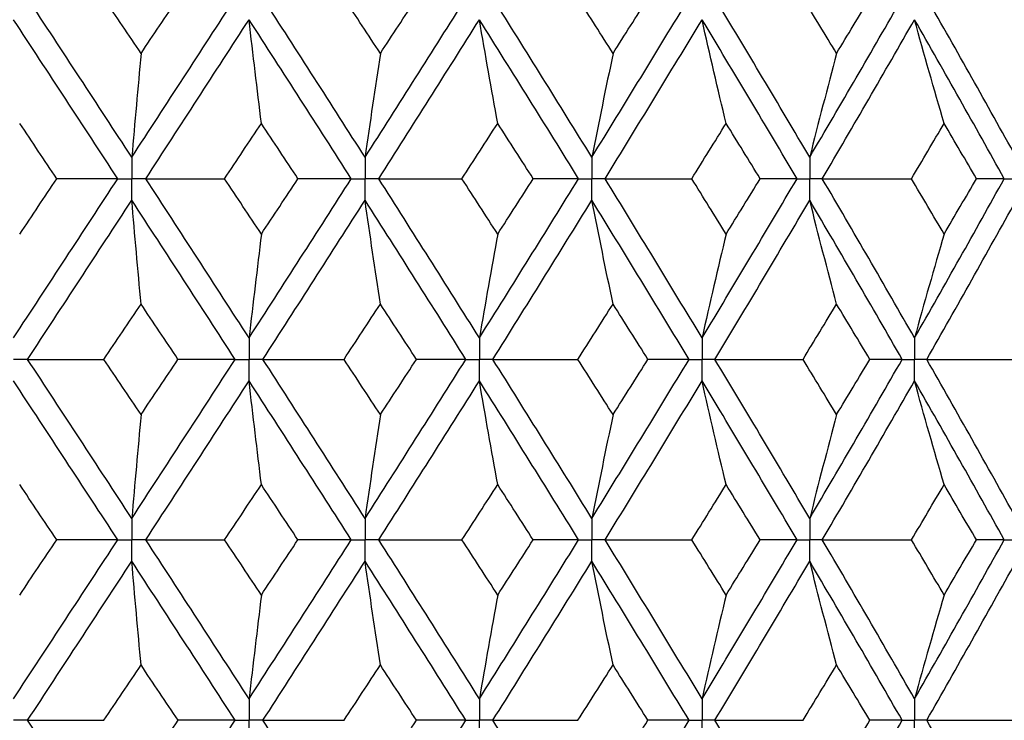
# Paper-space layout '_Left' of a CAD drawing. Header units: millimetres. Extents: x -310 to 25, y -1 to 320.
# Tile 39 of 51: x 2.06 to 10.38, y 38.5 to 44.42. Entities that reach past the tile are written whole.
import ezdxf

# ---------------------------------------------------------------- set-up
doc = ezdxf.new("R2010")
doc.units = ezdxf.units.MM

psp = doc.layouts.new('_Left')

# ---------------------------------------------------------------- linework, layer by layer
at = {"color": 7, "linetype": 'Continuous', "lineweight": 25}
for points in [[(3.0114, 43.257), (2.7189, 43.7053), (2.4254, 44.1532), (2.1314, 44.6)], [(3.0896, 44.1338), (2.9854, 44.2893), (2.8811, 44.4447), (2.7767, 44.6)], [(3.0114, 43.257), (3.3039, 43.7053), (3.5952, 44.1532), (3.8849, 44.6)], [(3.0896, 44.1338), (3.1938, 44.2893), (3.2978, 44.4447), (3.4016, 44.6)], [(4.9823, 43.257), (4.6963, 43.7053), (4.4085, 44.1532), (4.1196, 44.6)], [(5.1117, 44.1338), (5.0098, 44.2893), (4.9077, 44.4447), (4.8055, 44.6)], [(4.9823, 43.257), (5.2684, 43.7053), (5.5526, 44.1532), (5.8345, 44.6)], [(5.1117, 44.1338), (5.2136, 44.2893), (5.3152, 44.4447), (5.4166, 44.6)], [(6.8986, 43.257), (6.6222, 43.7053), (6.3433, 44.1532), (6.0626, 44.6)], [(7.0778, 44.1338), (6.9793, 44.2893), (6.8806, 44.4447), (6.7815, 44.6)], [(6.8986, 43.257), (7.1751, 43.7053), (7.4491, 44.1532), (7.72, 44.6)], [(7.0778, 44.1338), (7.1762, 44.2893), (7.2744, 44.4447), (7.3722, 44.6)], [(8.7394, 43.257), (8.4755, 43.7053), (8.2086, 44.1532), (7.9392, 44.6)], [(8.9663, 44.1338), (8.8723, 44.2893), (8.778, 44.4447), (8.6833, 44.6)], [(8.7394, 43.257), (9.0033, 43.7053), (9.2639, 44.1532), (9.521, 44.6)], [(8.9663, 44.1338), (9.0603, 44.2893), (9.1539, 44.4447), (9.247, 44.6)], [(10.4844, 43.257), (10.236, 43.7053), (9.984, 44.1532), (9.7288, 44.6)], [(2.893, 43.0756), (2.6002, 43.5239), (2.3064, 43.9719), (2.0122, 44.4189)], [(3.1297, 43.0756), (3.4219, 43.5239), (3.713, 43.9719), (4.0023, 44.4189)], [(4.1063, 43.5428), (4.0709, 43.8329), (4.0363, 44.125), (4.0023, 44.4189)], [(4.8665, 43.0756), (4.5799, 43.5239), (4.2917, 43.9719), (4.0023, 44.4189)], [(5.098, 43.0756), (5.3836, 43.5239), (5.6673, 43.9719), (5.9486, 44.4189)], [(6.1031, 43.5428), (6.0506, 43.8329), (5.9991, 44.125), (5.9486, 44.4189)], [(6.7866, 43.0756), (6.5095, 43.5239), (6.23, 43.9719), (5.9486, 44.4189)], [(7.0104, 43.0756), (7.2862, 43.5239), (7.5595, 43.9719), (7.8298, 44.4189)], [(8.033, 43.5428), (7.964, 43.8329), (7.8962, 44.125), (7.8298, 44.4189)], [(8.6324, 43.0756), (8.3677, 43.5239), (8.1, 43.9719), (7.8298, 44.4189)], [(8.846, 43.0756), (9.1091, 43.5239), (9.3689, 43.9719), (9.6251, 44.4189)], [(9.875, 43.5428), (9.7901, 43.8329), (9.7068, 44.125), (9.6251, 44.4189)], [(10.3837, 43.0756), (10.1343, 43.5239), (9.8813, 43.9719), (9.6251, 44.4189)], [(3.0896, 44.1338), (3.063, 43.8434), (3.0369, 43.5511), (3.0114, 43.257)], [(5.1117, 44.1338), (5.0677, 43.8434), (5.0246, 43.5511), (4.9823, 43.257)], [(7.0778, 44.1338), (7.0169, 43.8434), (6.9572, 43.5511), (6.8986, 43.257)], [(8.9663, 44.1338), (8.8892, 43.8434), (8.8135, 43.5511), (8.7394, 43.257)], [(2.3792, 43.0755), (2.2744, 43.2313), (2.1694, 43.3871), (2.0644, 43.5428)], [(3.7958, 43.0755), (3.8995, 43.2313), (4.003, 43.3871), (4.1063, 43.5428)], [(4.4156, 43.0755), (4.3127, 43.2313), (4.2095, 43.3871), (4.1063, 43.5428)], [(5.801, 43.0755), (5.902, 43.2313), (6.0027, 43.3871), (6.1031, 43.5428)], [(6.4036, 43.0755), (6.3037, 43.2313), (6.2035, 43.3871), (6.1031, 43.5428)], [(7.7426, 43.0755), (7.8398, 43.2313), (7.9366, 43.3871), (8.033, 43.5428)], [(8.3214, 43.0755), (8.2256, 43.2313), (8.1295, 43.3871), (8.033, 43.5428)], [(9.5994, 43.0755), (9.6917, 43.2313), (9.7836, 43.3871), (9.875, 43.5428)], [(10.1481, 43.0755), (10.0575, 43.2313), (9.9664, 43.3871), (9.875, 43.5428)], [(2.0122, 41.7307), (2.3066, 42.1789), (2.6003, 42.6274), (2.893, 43.0756)], [(2.0644, 42.6079), (2.1695, 42.7638), (2.2744, 42.9196), (2.3792, 43.0755)], [(2.893, 43.0756), (2.7234, 43.0755), (2.5521, 43.0755), (2.3792, 43.0755)], [(3.1297, 43.0756), (3.3506, 43.0755), (3.5727, 43.0755), (3.7958, 43.0755)], [(4.0023, 41.7307), (3.7128, 42.1789), (3.4218, 42.6274), (3.1297, 43.0756)], [(4.1063, 42.6079), (4.003, 42.7638), (3.8995, 42.9196), (3.7958, 43.0755)], [(4.0023, 41.7307), (4.2919, 42.1789), (4.5801, 42.6274), (4.8665, 43.0756)], [(4.1063, 42.6079), (4.2096, 42.7638), (4.3127, 42.9196), (4.4156, 43.0755)], [(4.8665, 43.0756), (4.718, 43.0755), (4.5677, 43.0755), (4.4156, 43.0755)], [(5.098, 43.0756), (5.3314, 43.0755), (5.5658, 43.0755), (5.801, 43.0755)], [(5.9486, 41.7307), (5.6671, 42.1789), (5.3834, 42.6274), (5.098, 43.0756)], [(6.1031, 42.6079), (6.0026, 42.7638), (5.9019, 42.9196), (5.801, 43.0755)], [(5.9486, 41.7307), (6.2301, 42.1789), (6.5096, 42.6274), (6.7866, 43.0756)], [(6.1031, 42.6079), (6.2035, 42.7638), (6.3037, 42.9196), (6.4036, 43.0755)], [(6.7866, 43.0756), (6.6609, 43.0755), (6.5332, 43.0755), (6.4036, 43.0755)], [(7.0104, 43.0756), (7.2538, 43.0755), (7.4979, 43.0755), (7.7426, 43.0755)], [(7.8298, 41.7307), (7.5593, 42.1789), (7.2861, 42.6274), (7.0104, 43.0756)], [(8.033, 42.6079), (7.9366, 42.7638), (7.8397, 42.9196), (7.7426, 43.0755)], [(7.8298, 41.7307), (8.1002, 42.1789), (8.3679, 42.6274), (8.6324, 43.0756)], [(8.033, 42.6079), (8.1295, 42.7638), (8.2257, 42.9196), (8.3214, 43.0755)], [(8.6324, 43.0756), (8.5308, 43.0755), (8.4271, 43.0755), (8.3214, 43.0755)], [(8.846, 43.0756), (9.0967, 43.0755), (9.3478, 43.0755), (9.5994, 43.0755)], [(9.6251, 41.7307), (9.3688, 42.1789), (9.1089, 42.6274), (8.846, 43.0756)], [(9.875, 42.6079), (9.7835, 42.7638), (9.6917, 42.9196), (9.5994, 43.0755)], [(9.6251, 41.7307), (9.8814, 42.1789), (10.1344, 42.6274), (10.3837, 43.0756)], [(9.875, 42.6079), (9.9665, 42.7638), (10.0575, 42.9196), (10.1481, 43.0755)], [(10.3837, 43.0756), (10.3072, 43.0755), (10.2287, 43.0755), (10.1481, 43.0755)], [(2.1313, 41.5493), (2.4255, 41.9974), (2.719, 42.4459), (3.0114, 42.8941)], [(3.0896, 42.0169), (3.063, 42.3075), (3.0369, 42.5998), (3.0114, 42.8941)], [(3.885, 41.5493), (3.5951, 41.9974), (3.3038, 42.4459), (3.0114, 42.8941)], [(4.1195, 41.5493), (4.4086, 41.9974), (4.6964, 42.4459), (4.9823, 42.8941)], [(5.1117, 42.0169), (5.0677, 42.3075), (5.0246, 42.5998), (4.9823, 42.8941)], [(5.8345, 41.5493), (5.5525, 41.9974), (5.2682, 42.4459), (4.9823, 42.8941)], [(6.0625, 41.5493), (6.3434, 41.9974), (6.6223, 42.4459), (6.8986, 42.8941)], [(7.0778, 42.0169), (7.0169, 42.3075), (6.9572, 42.5998), (6.8986, 42.8941)], [(7.7201, 41.5493), (7.449, 41.9974), (7.175, 42.4459), (6.8986, 42.8941)], [(7.9391, 41.5493), (8.2087, 41.9974), (8.4756, 42.4459), (8.7394, 42.8941)], [(8.9663, 42.0169), (8.8892, 42.3075), (8.8136, 42.5998), (8.7394, 42.8941)], [(9.5211, 41.5493), (9.2639, 41.9974), (9.0032, 42.4459), (8.7394, 42.8941)], [(9.7287, 41.5493), (9.9841, 41.9974), (10.2361, 42.4459), (10.4844, 42.8941)], [(4.1063, 42.6079), (4.0709, 42.3174), (4.0363, 42.025), (4.0023, 41.7307)], [(6.1031, 42.6079), (6.0506, 42.3174), (5.9991, 42.025), (5.9486, 41.7307)], [(8.033, 42.6079), (7.964, 42.3174), (7.8962, 42.025), (7.8298, 41.7307)], [(9.875, 42.6079), (9.7901, 42.3174), (9.7068, 42.025), (9.6251, 41.7307)], [(2.7763, 41.5494), (2.8809, 41.7052), (2.9853, 41.8611), (3.0896, 42.0169)], [(3.402, 41.5494), (3.298, 41.7052), (3.1939, 41.8611), (3.0896, 42.0169)], [(4.805, 41.5494), (4.9075, 41.7052), (5.0097, 41.8611), (5.1117, 42.0169)], [(5.417, 41.5494), (5.3155, 41.7052), (5.2137, 41.8611), (5.1117, 42.0169)], [(6.7811, 41.5494), (6.8803, 41.7052), (6.9792, 41.8611), (7.0778, 42.0169)], [(7.3726, 41.5494), (7.2746, 41.7052), (7.1763, 41.8611), (7.0778, 42.0169)], [(8.6829, 41.5494), (8.7778, 41.7052), (8.8722, 41.8611), (8.9663, 42.0169)], [(9.2474, 41.5494), (9.1541, 41.7052), (9.0604, 41.8611), (8.9663, 42.0169)], [(2.1313, 41.5493), (2.3451, 41.5493), (2.5601, 41.5493), (2.7763, 41.5494)], [(3.0114, 40.2065), (2.7192, 40.6535), (2.4257, 41.101), (2.1313, 41.5493)], [(3.0896, 41.0824), (2.9853, 41.2379), (2.8809, 41.3936), (2.7763, 41.5494)], [(3.0114, 40.2065), (3.3036, 40.6535), (3.5949, 41.101), (3.885, 41.5493)], [(3.0896, 41.0824), (3.1939, 41.2379), (3.298, 41.3936), (3.402, 41.5494)], [(3.885, 41.5493), (3.7257, 41.5493), (3.5647, 41.5493), (3.402, 41.5494)], [(4.1195, 41.5493), (4.347, 41.5493), (4.5755, 41.5493), (4.805, 41.5494)], [(4.9823, 40.2065), (4.6965, 40.6535), (4.4088, 41.101), (4.1195, 41.5493)], [(5.1117, 41.0824), (5.0097, 41.2379), (4.9075, 41.3936), (4.805, 41.5494)], [(4.9823, 40.2065), (5.2681, 40.6535), (5.5523, 41.101), (5.8345, 41.5493)], [(5.1117, 41.0824), (5.2136, 41.2379), (5.3154, 41.3936), (5.417, 41.5494)], [(5.8345, 41.5493), (5.6972, 41.5493), (5.558, 41.5493), (5.417, 41.5494)], [(6.0625, 41.5493), (6.3012, 41.5493), (6.5408, 41.5493), (6.7811, 41.5494)], [(6.8986, 40.2065), (6.6224, 40.6535), (6.3436, 41.101), (6.0625, 41.5493)], [(7.0778, 41.0824), (6.9792, 41.2379), (6.8803, 41.3936), (6.7811, 41.5494)], [(6.8986, 40.2065), (7.1749, 40.6535), (7.4488, 41.101), (7.7201, 41.5493)], [(7.0778, 41.0824), (7.1763, 41.2379), (7.2746, 41.3936), (7.3726, 41.5494)], [(7.7201, 41.5493), (7.6062, 41.5493), (7.4904, 41.5493), (7.3726, 41.5494)], [(7.9391, 41.5493), (8.1865, 41.5493), (8.4344, 41.5493), (8.6829, 41.5494)], [(8.7394, 40.2065), (8.4758, 40.6535), (8.2089, 41.101), (7.9391, 41.5493)], [(8.9663, 41.0824), (8.8722, 41.2379), (8.7778, 41.3936), (8.6829, 41.5494)], [(8.7394, 40.2065), (9.003, 40.6535), (9.2637, 41.101), (9.5211, 41.5493)], [(8.9663, 41.0824), (9.0604, 41.2379), (9.1541, 41.3936), (9.2474, 41.5494)], [(9.5211, 41.5493), (9.4319, 41.5493), (9.3407, 41.5493), (9.2474, 41.5494)], [(9.7287, 41.5493), (9.982, 41.5493), (10.2356, 41.5493), (10.4896, 41.5494)], [(10.4844, 40.2065), (10.2363, 40.6535), (9.9843, 41.101), (9.7287, 41.5493)], [(2.8929, 40.0253), (2.6004, 40.4724), (2.3067, 40.9196), (2.0122, 41.3679)], [(3.1298, 40.0253), (3.4217, 40.4724), (3.7126, 40.9196), (4.0023, 41.3679)], [(4.1063, 40.4913), (4.0709, 40.7816), (4.0363, 41.0738), (4.0023, 41.3679)], [(4.8664, 40.0253), (4.5801, 40.4724), (4.292, 40.9196), (4.0023, 41.3679)], [(5.098, 40.0253), (5.3834, 40.4724), (5.667, 40.9196), (5.9486, 41.3679)], [(6.1031, 40.4913), (6.0506, 40.7816), (5.9991, 41.0738), (5.9486, 41.3679)], [(6.7866, 40.0253), (6.5097, 40.4724), (6.2303, 40.9196), (5.9486, 41.3679)], [(7.0105, 40.0253), (7.286, 40.4724), (7.5592, 40.9196), (7.8298, 41.3679)], [(8.033, 40.4913), (7.9639, 40.7816), (7.8962, 41.0738), (7.8298, 41.3679)], [(8.6324, 40.0253), (8.3679, 40.4724), (8.1003, 40.9196), (7.8298, 41.3679)], [(8.8461, 40.0253), (9.1089, 40.4724), (9.3686, 40.9196), (9.6251, 41.3679)], [(9.875, 40.4913), (9.79, 40.7816), (9.7067, 41.0738), (9.6251, 41.3679)], [(10.3836, 40.0253), (10.1345, 40.4724), (9.8816, 40.9196), (9.6251, 41.3679)], [(3.0896, 41.0824), (3.063, 40.7922), (3.0369, 40.5003), (3.0114, 40.2065)], [(5.1117, 41.0824), (5.0677, 40.7922), (5.0246, 40.5003), (4.9823, 40.2065)], [(7.0778, 41.0824), (7.0169, 40.7922), (6.9572, 40.5003), (6.8986, 40.2065)], [(8.9663, 41.0824), (8.8892, 40.7922), (8.8136, 40.5003), (8.7394, 40.2065)], [(2.3788, 40.0252), (2.2741, 40.1805), (2.1693, 40.3358), (2.0644, 40.4913)], [(3.7963, 40.0252), (3.8997, 40.1805), (4.0031, 40.3358), (4.1063, 40.4913)], [(4.4152, 40.0252), (4.3124, 40.1805), (4.2094, 40.3358), (4.1063, 40.4913)], [(5.8014, 40.0252), (5.9022, 40.1805), (6.0028, 40.3358), (6.1031, 40.4913)], [(6.4032, 40.0252), (6.3034, 40.1805), (6.2034, 40.3358), (6.1031, 40.4913)], [(7.743, 40.0252), (7.84, 40.1805), (7.9367, 40.3358), (8.033, 40.4913)], [(8.321, 40.0252), (8.2254, 40.1805), (8.1294, 40.3358), (8.033, 40.4913)], [(9.5997, 40.0252), (9.6919, 40.1805), (9.7836, 40.3358), (9.875, 40.4913)], [(10.1477, 40.0252), (10.0573, 40.1805), (9.9664, 40.3358), (9.875, 40.4913)], [(2.0122, 38.6818), (2.3067, 39.1302), (2.6004, 39.5783), (2.8929, 40.0253)], [(2.0644, 39.5588), (2.1693, 39.7143), (2.2741, 39.8698), (2.3788, 40.0252)], [(2.8929, 40.0253), (2.7232, 40.0253), (2.5518, 40.0253), (2.3788, 40.0252)], [(3.1298, 40.0253), (3.3508, 40.0253), (3.573, 40.0253), (3.7963, 40.0252)], [(4.0023, 38.6818), (3.7127, 39.1302), (3.4217, 39.5783), (3.1298, 40.0253)], [(4.1063, 39.5588), (4.0031, 39.7143), (3.8997, 39.8698), (3.7963, 40.0252)], [(4.0023, 38.6818), (4.292, 39.1302), (4.5802, 39.5783), (4.8664, 40.0253)], [(4.1063, 39.5588), (4.2094, 39.7143), (4.3124, 39.8698), (4.4152, 40.0252)], [(4.8664, 40.0253), (4.7178, 40.0253), (4.5673, 40.0253), (4.4152, 40.0252)], [(5.098, 40.0253), (5.3316, 40.0253), (5.5661, 40.0253), (5.8014, 40.0252)], [(5.9486, 38.6818), (5.667, 39.1302), (5.3833, 39.5783), (5.098, 40.0253)], [(6.1031, 39.5588), (6.0028, 39.7143), (5.9022, 39.8698), (5.8014, 40.0252)], [(5.9486, 38.6818), (6.2303, 39.1302), (6.5097, 39.5783), (6.7866, 40.0253)], [(6.1031, 39.5588), (6.2034, 39.7143), (6.3034, 39.8698), (6.4032, 40.0252)], [(6.7866, 40.0253), (6.6607, 40.0253), (6.5329, 40.0253), (6.4032, 40.0252)], [(7.0105, 40.0253), (7.254, 40.0253), (7.4982, 40.0253), (7.743, 40.0252)], [(7.8298, 38.6818), (7.5592, 39.1302), (7.286, 39.5783), (7.0105, 40.0253)], [(8.033, 39.5588), (7.9367, 39.7143), (7.84, 39.8698), (7.743, 40.0252)], [(7.8298, 38.6818), (8.1003, 39.1302), (8.368, 39.5783), (8.6324, 40.0253)], [(8.033, 39.5588), (8.1294, 39.7143), (8.2254, 39.8698), (8.321, 40.0252)], [(8.6324, 40.0253), (8.5306, 40.0253), (8.4268, 40.0253), (8.321, 40.0252)], [(8.8461, 40.0253), (9.0968, 40.0253), (9.3481, 40.0253), (9.5997, 40.0252)], [(9.6251, 38.6818), (9.3686, 39.1302), (9.1088, 39.5783), (8.8461, 40.0253)], [(9.875, 39.5588), (9.7837, 39.7143), (9.6919, 39.8698), (9.5997, 40.0252)], [(9.6251, 38.6818), (9.8815, 39.1302), (10.1345, 39.5783), (10.3836, 40.0253)], [(9.875, 39.5588), (9.9663, 39.7143), (10.0573, 39.8698), (10.1477, 40.0252)], [(10.3836, 40.0253), (10.3071, 40.0253), (10.2284, 40.0253), (10.1477, 40.0252)], [(2.1313, 38.5004), (2.4257, 38.9488), (2.7192, 39.397), (3.0114, 39.8441)], [(3.0896, 38.9678), (3.063, 39.2581), (3.037, 39.5502), (3.0114, 39.8441)], [(3.885, 38.5004), (3.595, 38.9488), (3.3036, 39.397), (3.0114, 39.8441)], [(4.1195, 38.5004), (4.4088, 38.9488), (4.6965, 39.397), (4.9823, 39.8441)], [(5.1117, 38.9678), (5.0677, 39.2581), (5.0246, 39.5502), (4.9823, 39.8441)], [(5.8345, 38.5004), (5.5523, 38.9488), (5.2681, 39.397), (4.9823, 39.8441)], [(6.0625, 38.5004), (6.3436, 38.9488), (6.6224, 39.397), (6.8986, 39.8441)], [(7.0778, 38.9678), (7.0169, 39.2581), (6.9572, 39.5502), (6.8986, 39.8441)], [(7.7201, 38.5004), (7.4488, 38.9488), (7.1749, 39.397), (6.8986, 39.8441)], [(7.9391, 38.5004), (8.2089, 38.9488), (8.4758, 39.397), (8.7394, 39.8441)], [(8.9663, 38.9678), (8.8892, 39.2581), (8.8136, 39.5502), (8.7394, 39.8441)], [(9.5211, 38.5004), (9.2637, 38.9488), (9.003, 39.397), (8.7394, 39.8441)], [(9.7287, 38.5004), (9.9842, 38.9488), (10.2363, 39.397), (10.4844, 39.8441)], [(4.1063, 39.5588), (4.0709, 39.2684), (4.0363, 38.976), (4.0023, 38.6818)], [(6.1031, 39.5588), (6.0506, 39.2684), (5.9991, 38.976), (5.9486, 38.6818)], [(8.033, 39.5588), (7.9639, 39.2684), (7.8962, 38.976), (7.8298, 38.6818)], [(9.875, 39.5588), (9.79, 39.2684), (9.7067, 38.976), (9.6251, 38.6818)], [(2.7762, 38.5004), (2.8808, 38.6562), (2.9853, 38.812), (3.0896, 38.9678)], [(3.4021, 38.5004), (3.2981, 38.6562), (3.1939, 38.812), (3.0896, 38.9678)], [(4.805, 38.5004), (4.9074, 38.6562), (5.0097, 38.812), (5.1117, 38.9678)], [(5.4171, 38.5004), (5.3155, 38.6562), (5.2137, 38.812), (5.1117, 38.9678)], [(6.7811, 38.5004), (6.8803, 38.6562), (6.9792, 38.812), (7.0778, 38.9678)], [(7.3726, 38.5004), (7.2747, 38.6562), (7.1764, 38.812), (7.0778, 38.9678)], [(8.6829, 38.5004), (8.7777, 38.6562), (8.8722, 38.812), (8.9663, 38.9678)], [(9.2475, 38.5004), (9.1541, 38.6562), (9.0604, 38.812), (8.9663, 38.9678)], [(2.1313, 38.5004), (2.3451, 38.5004), (2.5601, 38.5004), (2.7762, 38.5004)], [(3.0114, 37.1556), (2.7191, 37.6036), (2.4256, 38.0521), (2.1313, 38.5004)], [(3.0114, 37.1556), (3.3037, 37.6036), (3.5951, 38.0521), (3.885, 38.5004)], [(3.0896, 38.0327), (3.1939, 38.1886), (3.2981, 38.3445), (3.4021, 38.5004)], [(3.885, 38.5004), (3.7258, 38.5004), (3.5648, 38.5004), (3.4021, 38.5004)], [(4.1195, 38.5004), (4.347, 38.5004), (4.5755, 38.5004), (4.805, 38.5004)], [(4.9823, 37.1556), (4.6964, 37.6036), (4.4087, 38.0521), (4.1195, 38.5004)], [(4.9823, 37.1556), (5.2682, 37.6036), (5.5524, 38.0521), (5.8345, 38.5004)], [(5.1117, 38.0327), (5.2137, 38.1886), (5.3155, 38.3445), (5.4171, 38.5004)], [(5.8345, 38.5004), (5.6972, 38.5004), (5.5581, 38.5004), (5.4171, 38.5004)], [(6.0625, 38.5004), (6.3012, 38.5004), (6.5408, 38.5004), (6.7811, 38.5004)], [(6.8986, 37.1556), (6.6223, 37.6036), (6.3435, 38.0521), (6.0625, 38.5004)], [(6.8986, 37.1556), (7.175, 37.6036), (7.4489, 38.0521), (7.7201, 38.5004)], [(7.0778, 38.0327), (7.1764, 38.1886), (7.2747, 38.3445), (7.3726, 38.5004)], [(7.7201, 38.5004), (7.6063, 38.5004), (7.4904, 38.5004), (7.3726, 38.5004)], [(7.9391, 38.5004), (8.1864, 38.5004), (8.4344, 38.5004), (8.6829, 38.5004)], [(8.7394, 37.1556), (8.4757, 37.6036), (8.2088, 38.0521), (7.9391, 38.5004)], [(8.7394, 37.1556), (9.0031, 37.6036), (9.2638, 38.0521), (9.5211, 38.5004)], [(8.9663, 38.0327), (9.0604, 38.1886), (9.1541, 38.3445), (9.2475, 38.5004)], [(9.5211, 38.5004), (9.4319, 38.5004), (9.3407, 38.5004), (9.2475, 38.5004)], [(9.7287, 38.5004), (9.9819, 38.5004), (10.2356, 38.5004), (10.4895, 38.5004)], [(10.4844, 37.1556), (10.2362, 37.6036), (9.9841, 38.0521), (9.7287, 38.5004)]]:
    psp.add_open_spline(points, degree=3, dxfattribs=at)
for points, knots in [([(3.0114, 43.257), (3.0114, 43.2081), (3.0114, 43.1592), (3.0114, 43.1102), (3.0114, 43.0987), (3.0114, 43.0871), (3.0114, 43.0756)], [0, 0, 0, 0, 0.0001467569, 0.0001467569, 0.0001467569, 0.0001814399, 0.0001814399, 0.0001814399, 0.0001814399]), ([(4.9823, 43.257), (4.9823, 43.2081), (4.9823, 43.1592), (4.9823, 43.1102), (4.9823, 43.0987), (4.9823, 43.0871), (4.9823, 43.0756)], [0, 0, 0, 0, 0.0001467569, 0.0001467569, 0.0001467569, 0.0001814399, 0.0001814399, 0.0001814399, 0.0001814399]), ([(6.8986, 43.257), (6.8986, 43.2081), (6.8986, 43.1592), (6.8986, 43.1102), (6.8986, 43.0987), (6.8986, 43.0871), (6.8986, 43.0756)], [0, 0, 0, 0, 0.0001467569, 0.0001467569, 0.0001467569, 0.0001814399, 0.0001814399, 0.0001814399, 0.0001814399]), ([(8.7394, 43.257), (8.7394, 43.2081), (8.7393, 43.1592), (8.7393, 43.1102), (8.7393, 43.0987), (8.7393, 43.0871), (8.7393, 43.0756)], [0, 0, 0, 0, 0.0001467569, 0.0001467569, 0.0001467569, 0.0001814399, 0.0001814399, 0.0001814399, 0.0001814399]), ([(2.893, 43.0756), (2.921, 43.0756), (2.9491, 43.0756), (2.9771, 43.0756), (2.9885, 43.0756), (2.9999, 43.0756), (3.0114, 43.0756)], [0, 0, 0, 0, 0.0000851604, 0.0000851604, 0.0000851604, 0.0001198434, 0.0001198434, 0.0001198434, 0.0001198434]), ([(3.0114, 42.8941), (3.0114, 42.943), (3.0114, 42.9919), (3.0114, 43.0409), (3.0114, 43.0524), (3.0114, 43.064), (3.0114, 43.0756)], [0, 0, 0, 0, 0.0001467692, 0.0001467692, 0.0001467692, 0.0001814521, 0.0001814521, 0.0001814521, 0.0001814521]), ([(3.1297, 43.0756), (3.1017, 43.0756), (3.0737, 43.0756), (3.0456, 43.0756), (3.0342, 43.0756), (3.0228, 43.0756), (3.0114, 43.0756)], [0, 0, 0, 0, 0.0000851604, 0.0000851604, 0.0000851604, 0.0001198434, 0.0001198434, 0.0001198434, 0.0001198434]), ([(4.8665, 43.0756), (4.8939, 43.0756), (4.9213, 43.0756), (4.9488, 43.0756), (4.9599, 43.0756), (4.9711, 43.0756), (4.9823, 43.0756)], [0, 0, 0, 0, 0.0000851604, 0.0000851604, 0.0000851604, 0.0001198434, 0.0001198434, 0.0001198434, 0.0001198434]), ([(4.9823, 42.8941), (4.9823, 42.943), (4.9823, 42.9919), (4.9823, 43.0409), (4.9823, 43.0524), (4.9823, 43.064), (4.9823, 43.0756)], [0, 0, 0, 0, 0.0001467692, 0.0001467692, 0.0001467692, 0.0001814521, 0.0001814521, 0.0001814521, 0.0001814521]), ([(5.098, 43.0756), (5.0706, 43.0756), (5.0432, 43.0756), (5.0158, 43.0756), (5.0046, 43.0756), (4.9934, 43.0756), (4.9823, 43.0756)], [0, 0, 0, 0, 0.0000851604, 0.0000851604, 0.0000851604, 0.0001198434, 0.0001198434, 0.0001198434, 0.0001198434]), ([(6.7866, 43.0756), (6.8132, 43.0756), (6.8397, 43.0756), (6.8662, 43.0756), (6.877, 43.0756), (6.8878, 43.0756), (6.8986, 43.0756)], [0, 0, 0, 0, 0.0000851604, 0.0000851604, 0.0000851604, 0.0001198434, 0.0001198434, 0.0001198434, 0.0001198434]), ([(6.8986, 42.8941), (6.8986, 42.943), (6.8986, 42.9919), (6.8986, 43.0409), (6.8986, 43.0524), (6.8986, 43.064), (6.8986, 43.0756)], [0, 0, 0, 0, 0.0001467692, 0.0001467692, 0.0001467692, 0.0001814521, 0.0001814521, 0.0001814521, 0.0001814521]), ([(7.0104, 43.0756), (6.9839, 43.0756), (6.9574, 43.0756), (6.931, 43.0756), (6.9202, 43.0756), (6.9094, 43.0756), (6.8986, 43.0756)], [0, 0, 0, 0, 0.0000851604, 0.0000851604, 0.0000851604, 0.0001198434, 0.0001198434, 0.0001198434, 0.0001198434]), ([(8.6324, 43.0756), (8.6578, 43.0756), (8.6831, 43.0756), (8.7084, 43.0756), (8.7187, 43.0756), (8.729, 43.0756), (8.7393, 43.0756)], [0, 0, 0, 0, 0.0000851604, 0.0000851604, 0.0000851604, 0.0001198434, 0.0001198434, 0.0001198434, 0.0001198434]), ([(8.7394, 42.8941), (8.7394, 42.943), (8.7393, 42.9919), (8.7393, 43.0409), (8.7393, 43.0524), (8.7393, 43.064), (8.7393, 43.0756)], [0, 0, 0, 0, 0.0001467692, 0.0001467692, 0.0001467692, 0.0001814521, 0.0001814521, 0.0001814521, 0.0001814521]), ([(8.846, 43.0756), (8.8208, 43.0756), (8.7955, 43.0756), (8.7702, 43.0756), (8.7599, 43.0756), (8.7496, 43.0756), (8.7393, 43.0756)], [0, 0, 0, 0, 0.0000851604, 0.0000851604, 0.0000851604, 0.0001198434, 0.0001198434, 0.0001198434, 0.0001198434]), ([(10.3837, 43.0756), (10.4075, 43.0756), (10.4314, 43.0756), (10.4552, 43.0756), (10.4649, 43.0756), (10.4746, 43.0756), (10.4843, 43.0756)], [0, 0, 0, 0, 0.0000851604, 0.0000851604, 0.0000851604, 0.0001198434, 0.0001198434, 0.0001198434, 0.0001198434]), ([(4.0023, 41.7307), (4.0023, 41.6818), (4.0023, 41.6329), (4.0023, 41.584), (4.0023, 41.5724), (4.0023, 41.5609), (4.0023, 41.5493)], [0, 0, 0, 0, 0.0001467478, 0.0001467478, 0.0001467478, 0.0001814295, 0.0001814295, 0.0001814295, 0.0001814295]), ([(5.9486, 41.7307), (5.9486, 41.6818), (5.9486, 41.6329), (5.9486, 41.584), (5.9486, 41.5724), (5.9486, 41.5609), (5.9486, 41.5493)], [0, 0, 0, 0, 0.0001467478, 0.0001467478, 0.0001467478, 0.0001814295, 0.0001814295, 0.0001814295, 0.0001814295]), ([(7.8298, 41.7307), (7.8297, 41.6818), (7.8297, 41.6329), (7.8297, 41.584), (7.8297, 41.5724), (7.8297, 41.5609), (7.8297, 41.5493)], [0, 0, 0, 0, 0.0001467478, 0.0001467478, 0.0001467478, 0.0001814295, 0.0001814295, 0.0001814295, 0.0001814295]), ([(9.6251, 41.7307), (9.625, 41.6818), (9.625, 41.6329), (9.625, 41.584), (9.625, 41.5724), (9.625, 41.5609), (9.625, 41.5493)], [0, 0, 0, 0, 0.0001467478, 0.0001467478, 0.0001467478, 0.0001814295, 0.0001814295, 0.0001814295, 0.0001814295]), ([(2.1313, 41.5493), (2.1031, 41.5493), (2.0749, 41.5493), (2.0467, 41.5493), (2.0352, 41.5493), (2.0237, 41.5493), (2.0122, 41.5493)], [0, 0, 0, 0, 0.0000851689, 0.0000851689, 0.0000851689, 0.0001198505, 0.0001198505, 0.0001198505, 0.0001198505]), ([(3.885, 41.5493), (3.9128, 41.5493), (3.9406, 41.5493), (3.9684, 41.5493), (3.9797, 41.5493), (3.991, 41.5493), (4.0023, 41.5493)], [0, 0, 0, 0, 0.0000851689, 0.0000851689, 0.0000851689, 0.0001198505, 0.0001198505, 0.0001198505, 0.0001198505]), ([(4.0023, 41.3679), (4.0023, 41.4168), (4.0023, 41.4657), (4.0023, 41.5146), (4.0023, 41.5262), (4.0023, 41.5378), (4.0023, 41.5493)], [0, 0, 0, 0, 0.0001467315, 0.0001467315, 0.0001467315, 0.0001814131, 0.0001814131, 0.0001814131, 0.0001814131]), ([(4.1195, 41.5493), (4.0917, 41.5493), (4.064, 41.5493), (4.0362, 41.5493), (4.0249, 41.5493), (4.0136, 41.5493), (4.0023, 41.5493)], [0, 0, 0, 0, 0.0000851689, 0.0000851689, 0.0000851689, 0.0001198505, 0.0001198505, 0.0001198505, 0.0001198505]), ([(5.8345, 41.5493), (5.8616, 41.5493), (5.8886, 41.5493), (5.9156, 41.5493), (5.9266, 41.5493), (5.9376, 41.5493), (5.9486, 41.5493)], [0, 0, 0, 0, 0.0000851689, 0.0000851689, 0.0000851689, 0.0001198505, 0.0001198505, 0.0001198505, 0.0001198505]), ([(5.9486, 41.3679), (5.9486, 41.4168), (5.9486, 41.4657), (5.9486, 41.5146), (5.9486, 41.5262), (5.9486, 41.5378), (5.9486, 41.5493)], [0, 0, 0, 0, 0.0001467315, 0.0001467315, 0.0001467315, 0.0001814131, 0.0001814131, 0.0001814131, 0.0001814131]), ([(6.0625, 41.5493), (6.0355, 41.5493), (6.0085, 41.5493), (5.9816, 41.5493), (5.9706, 41.5493), (5.9596, 41.5493), (5.9486, 41.5493)], [0, 0, 0, 0, 0.0000851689, 0.0000851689, 0.0000851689, 0.0001198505, 0.0001198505, 0.0001198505, 0.0001198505]), ([(7.7201, 41.5493), (7.7461, 41.5493), (7.772, 41.5493), (7.798, 41.5493), (7.8086, 41.5493), (7.8191, 41.5493), (7.8297, 41.5493)], [0, 0, 0, 0, 0.0000851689, 0.0000851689, 0.0000851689, 0.0001198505, 0.0001198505, 0.0001198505, 0.0001198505]), ([(7.8298, 41.3679), (7.8297, 41.4168), (7.8297, 41.4657), (7.8297, 41.5146), (7.8297, 41.5262), (7.8297, 41.5378), (7.8297, 41.5493)], [0, 0, 0, 0, 0.0001467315, 0.0001467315, 0.0001467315, 0.0001814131, 0.0001814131, 0.0001814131, 0.0001814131]), ([(7.9391, 41.5493), (7.9132, 41.5493), (7.8873, 41.5493), (7.8614, 41.5493), (7.8508, 41.5493), (7.8402, 41.5493), (7.8297, 41.5493)], [0, 0, 0, 0, 0.0000851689, 0.0000851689, 0.0000851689, 0.0001198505, 0.0001198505, 0.0001198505, 0.0001198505]), ([(9.5211, 41.5493), (9.5457, 41.5493), (9.5704, 41.5493), (9.595, 41.5493), (9.605, 41.5493), (9.615, 41.5493), (9.625, 41.5493)], [0, 0, 0, 0, 0.0000851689, 0.0000851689, 0.0000851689, 0.0001198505, 0.0001198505, 0.0001198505, 0.0001198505]), ([(9.6251, 41.3679), (9.625, 41.4168), (9.625, 41.4657), (9.625, 41.5146), (9.625, 41.5262), (9.625, 41.5378), (9.625, 41.5493)], [0, 0, 0, 0, 0.0001467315, 0.0001467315, 0.0001467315, 0.0001814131, 0.0001814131, 0.0001814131, 0.0001814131]), ([(9.7287, 41.5493), (9.7042, 41.5493), (9.6796, 41.5493), (9.655, 41.5493), (9.645, 41.5493), (9.635, 41.5493), (9.625, 41.5493)], [0, 0, 0, 0, 0.0000851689, 0.0000851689, 0.0000851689, 0.0001198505, 0.0001198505, 0.0001198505, 0.0001198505]), ([(3.0114, 40.2065), (3.0114, 40.1577), (3.0114, 40.1089), (3.0114, 40.06), (3.0114, 40.0485), (3.0114, 40.0369), (3.0114, 40.0253)], [0, 0, 0, 0, 0.000146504, 0.000146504, 0.000146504, 0.0001811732, 0.0001811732, 0.0001811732, 0.0001811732]), ([(4.9823, 40.2065), (4.9823, 40.1577), (4.9823, 40.1089), (4.9823, 40.06), (4.9823, 40.0485), (4.9823, 40.0369), (4.9823, 40.0253)], [0, 0, 0, 0, 0.000146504, 0.000146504, 0.000146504, 0.0001811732, 0.0001811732, 0.0001811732, 0.0001811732]), ([(6.8986, 40.2065), (6.8986, 40.1577), (6.8986, 40.1089), (6.8986, 40.06), (6.8986, 40.0485), (6.8986, 40.0369), (6.8986, 40.0253)], [0, 0, 0, 0, 0.000146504, 0.000146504, 0.000146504, 0.0001811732, 0.0001811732, 0.0001811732, 0.0001811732]), ([(8.7394, 40.2065), (8.7394, 40.1577), (8.7393, 40.1089), (8.7393, 40.06), (8.7393, 40.0485), (8.7393, 40.0369), (8.7393, 40.0253)], [0, 0, 0, 0, 0.000146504, 0.000146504, 0.000146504, 0.0001811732, 0.0001811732, 0.0001811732, 0.0001811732]), ([(2.8929, 40.0253), (2.921, 40.0253), (2.949, 40.0253), (2.9771, 40.0253), (2.9885, 40.0253), (2.9999, 40.0253), (3.0114, 40.0253)], [0, 0, 0, 0, 0.0000852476, 0.0000852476, 0.0000852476, 0.0001199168, 0.0001199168, 0.0001199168, 0.0001199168]), ([(3.0114, 39.8441), (3.0114, 39.893), (3.0114, 39.9418), (3.0114, 39.9907), (3.0114, 40.0022), (3.0114, 40.0138), (3.0114, 40.0253)], [0, 0, 0, 0, 0.0001465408, 0.0001465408, 0.0001465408, 0.0001812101, 0.0001812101, 0.0001812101, 0.0001812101]), ([(3.1298, 40.0253), (3.1017, 40.0253), (3.0737, 40.0253), (3.0456, 40.0253), (3.0342, 40.0253), (3.0228, 40.0253), (3.0114, 40.0253)], [0, 0, 0, 0, 0.0000852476, 0.0000852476, 0.0000852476, 0.0001199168, 0.0001199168, 0.0001199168, 0.0001199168]), ([(4.8664, 40.0253), (4.8939, 40.0253), (4.9213, 40.0253), (4.9488, 40.0253), (4.9599, 40.0253), (4.9711, 40.0253), (4.9823, 40.0253)], [0, 0, 0, 0, 0.0000852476, 0.0000852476, 0.0000852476, 0.0001199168, 0.0001199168, 0.0001199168, 0.0001199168]), ([(4.9823, 39.8441), (4.9823, 39.893), (4.9823, 39.9418), (4.9823, 39.9907), (4.9823, 40.0022), (4.9823, 40.0138), (4.9823, 40.0253)], [0, 0, 0, 0, 0.0001465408, 0.0001465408, 0.0001465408, 0.0001812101, 0.0001812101, 0.0001812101, 0.0001812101]), ([(5.098, 40.0253), (5.0706, 40.0253), (5.0432, 40.0253), (5.0158, 40.0253), (5.0046, 40.0253), (4.9934, 40.0253), (4.9823, 40.0253)], [0, 0, 0, 0, 0.0000852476, 0.0000852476, 0.0000852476, 0.0001199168, 0.0001199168, 0.0001199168, 0.0001199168]), ([(6.7866, 40.0253), (6.8131, 40.0253), (6.8397, 40.0253), (6.8662, 40.0253), (6.877, 40.0253), (6.8878, 40.0253), (6.8986, 40.0253)], [0, 0, 0, 0, 0.0000852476, 0.0000852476, 0.0000852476, 0.0001199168, 0.0001199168, 0.0001199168, 0.0001199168]), ([(6.8986, 39.8441), (6.8986, 39.893), (6.8986, 39.9418), (6.8986, 39.9907), (6.8986, 40.0022), (6.8986, 40.0138), (6.8986, 40.0253)], [0, 0, 0, 0, 0.0001465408, 0.0001465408, 0.0001465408, 0.0001812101, 0.0001812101, 0.0001812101, 0.0001812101]), ([(7.0105, 40.0253), (6.984, 40.0253), (6.9575, 40.0253), (6.9309, 40.0253), (6.9202, 40.0253), (6.9094, 40.0253), (6.8986, 40.0253)], [0, 0, 0, 0, 0.0000852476, 0.0000852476, 0.0000852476, 0.0001199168, 0.0001199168, 0.0001199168, 0.0001199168]), ([(8.6324, 40.0253), (8.6577, 40.0253), (8.6831, 40.0253), (8.7084, 40.0253), (8.7187, 40.0253), (8.729, 40.0253), (8.7393, 40.0253)], [0, 0, 0, 0, 0.0000852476, 0.0000852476, 0.0000852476, 0.0001199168, 0.0001199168, 0.0001199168, 0.0001199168]), ([(8.7394, 39.8441), (8.7394, 39.893), (8.7393, 39.9418), (8.7393, 39.9907), (8.7393, 40.0022), (8.7393, 40.0138), (8.7393, 40.0253)], [0, 0, 0, 0, 0.0001465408, 0.0001465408, 0.0001465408, 0.0001812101, 0.0001812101, 0.0001812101, 0.0001812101]), ([(8.8461, 40.0253), (8.8208, 40.0253), (8.7955, 40.0253), (8.7702, 40.0253), (8.7599, 40.0253), (8.7496, 40.0253), (8.7393, 40.0253)], [0, 0, 0, 0, 0.0000852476, 0.0000852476, 0.0000852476, 0.0001199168, 0.0001199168, 0.0001199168, 0.0001199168]), ([(10.3836, 40.0253), (10.4075, 40.0253), (10.4314, 40.0253), (10.4552, 40.0253), (10.4649, 40.0253), (10.4746, 40.0253), (10.4843, 40.0253)], [0, 0, 0, 0, 0.0000852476, 0.0000852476, 0.0000852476, 0.0001199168, 0.0001199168, 0.0001199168, 0.0001199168]), ([(4.0023, 38.6818), (4.0023, 38.6329), (4.0023, 38.584), (4.0023, 38.5351), (4.0023, 38.5235), (4.0023, 38.512), (4.0023, 38.5004)], [0, 0, 0, 0, 0.0001467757, 0.0001467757, 0.0001467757, 0.0001814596, 0.0001814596, 0.0001814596, 0.0001814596]), ([(5.9486, 38.6818), (5.9486, 38.6329), (5.9486, 38.584), (5.9486, 38.5351), (5.9486, 38.5235), (5.9486, 38.512), (5.9486, 38.5004)], [0, 0, 0, 0, 0.0001467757, 0.0001467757, 0.0001467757, 0.0001814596, 0.0001814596, 0.0001814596, 0.0001814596]), ([(7.8298, 38.6818), (7.8297, 38.6329), (7.8297, 38.584), (7.8297, 38.5351), (7.8297, 38.5235), (7.8297, 38.512), (7.8297, 38.5004)], [0, 0, 0, 0, 0.0001467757, 0.0001467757, 0.0001467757, 0.0001814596, 0.0001814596, 0.0001814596, 0.0001814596]), ([(9.6251, 38.6818), (9.625, 38.6329), (9.625, 38.584), (9.625, 38.5351), (9.625, 38.5235), (9.625, 38.512), (9.625, 38.5004)], [0, 0, 0, 0, 0.0001467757, 0.0001467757, 0.0001467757, 0.0001814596, 0.0001814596, 0.0001814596, 0.0001814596]), ([(2.1313, 38.5004), (2.1031, 38.5004), (2.0749, 38.5004), (2.0467, 38.5004), (2.0352, 38.5004), (2.0237, 38.5004), (2.0122, 38.5004)], [0, 0, 0, 0, 0.0000851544, 0.0000851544, 0.0000851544, 0.0001198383, 0.0001198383, 0.0001198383, 0.0001198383]), ([(3.885, 38.5004), (3.9128, 38.5004), (3.9406, 38.5004), (3.9684, 38.5004), (3.9797, 38.5004), (3.991, 38.5004), (4.0023, 38.5004)], [0, 0, 0, 0, 0.0000851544, 0.0000851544, 0.0000851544, 0.0001198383, 0.0001198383, 0.0001198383, 0.0001198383]), ([(4.0023, 38.3189), (4.0023, 38.3679), (4.0023, 38.4168), (4.0023, 38.4657), (4.0023, 38.4773), (4.0023, 38.4888), (4.0023, 38.5004)], [0, 0, 0, 0, 0.0001467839, 0.0001467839, 0.0001467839, 0.0001814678, 0.0001814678, 0.0001814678, 0.0001814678]), ([(4.1195, 38.5004), (4.0917, 38.5004), (4.064, 38.5004), (4.0362, 38.5004), (4.0249, 38.5004), (4.0136, 38.5004), (4.0023, 38.5004)], [0, 0, 0, 0, 0.0000851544, 0.0000851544, 0.0000851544, 0.0001198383, 0.0001198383, 0.0001198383, 0.0001198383]), ([(5.8345, 38.5004), (5.8616, 38.5004), (5.8886, 38.5004), (5.9156, 38.5004), (5.9266, 38.5004), (5.9376, 38.5004), (5.9486, 38.5004)], [0, 0, 0, 0, 0.0000851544, 0.0000851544, 0.0000851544, 0.0001198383, 0.0001198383, 0.0001198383, 0.0001198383]), ([(5.9486, 38.3189), (5.9486, 38.3679), (5.9486, 38.4168), (5.9486, 38.4657), (5.9486, 38.4773), (5.9486, 38.4888), (5.9486, 38.5004)], [0, 0, 0, 0, 0.0001467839, 0.0001467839, 0.0001467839, 0.0001814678, 0.0001814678, 0.0001814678, 0.0001814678]), ([(6.0625, 38.5004), (6.0355, 38.5004), (6.0085, 38.5004), (5.9816, 38.5004), (5.9706, 38.5004), (5.9596, 38.5004), (5.9486, 38.5004)], [0, 0, 0, 0, 0.0000851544, 0.0000851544, 0.0000851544, 0.0001198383, 0.0001198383, 0.0001198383, 0.0001198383]), ([(7.7201, 38.5004), (7.7461, 38.5004), (7.772, 38.5004), (7.798, 38.5004), (7.8086, 38.5004), (7.8191, 38.5004), (7.8297, 38.5004)], [0, 0, 0, 0, 0.0000851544, 0.0000851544, 0.0000851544, 0.0001198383, 0.0001198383, 0.0001198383, 0.0001198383]), ([(7.8298, 38.3189), (7.8297, 38.3679), (7.8297, 38.4168), (7.8297, 38.4657), (7.8297, 38.4773), (7.8297, 38.4888), (7.8297, 38.5004)], [0, 0, 0, 0, 0.0001467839, 0.0001467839, 0.0001467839, 0.0001814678, 0.0001814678, 0.0001814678, 0.0001814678]), ([(7.9391, 38.5004), (7.9132, 38.5004), (7.8873, 38.5004), (7.8614, 38.5004), (7.8508, 38.5004), (7.8402, 38.5004), (7.8297, 38.5004)], [0, 0, 0, 0, 0.0000851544, 0.0000851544, 0.0000851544, 0.0001198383, 0.0001198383, 0.0001198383, 0.0001198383]), ([(9.5211, 38.5004), (9.5457, 38.5004), (9.5704, 38.5004), (9.595, 38.5004), (9.605, 38.5004), (9.615, 38.5004), (9.625, 38.5004)], [0, 0, 0, 0, 0.0000851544, 0.0000851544, 0.0000851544, 0.0001198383, 0.0001198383, 0.0001198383, 0.0001198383]), ([(9.6251, 38.3189), (9.625, 38.3679), (9.625, 38.4168), (9.625, 38.4657), (9.625, 38.4773), (9.625, 38.4888), (9.625, 38.5004)], [0, 0, 0, 0, 0.0001467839, 0.0001467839, 0.0001467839, 0.0001814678, 0.0001814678, 0.0001814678, 0.0001814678]), ([(9.7287, 38.5004), (9.7042, 38.5004), (9.6796, 38.5004), (9.655, 38.5004), (9.645, 38.5004), (9.635, 38.5004), (9.625, 38.5004)], [0, 0, 0, 0, 0.0000851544, 0.0000851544, 0.0000851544, 0.0001198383, 0.0001198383, 0.0001198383, 0.0001198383])]:
    psp.add_open_spline(points, degree=3, knots=knots, dxfattribs=at)

doc.saveas('drawing.dxf')
